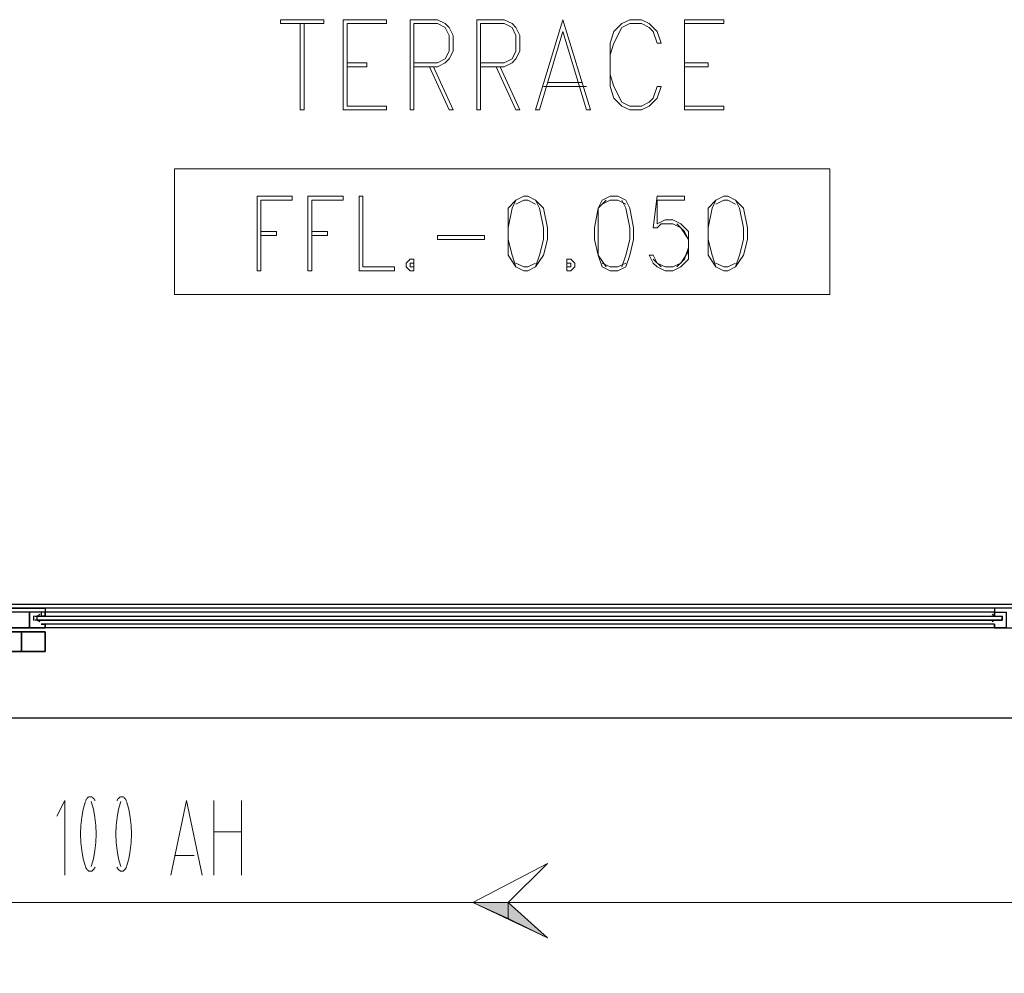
# Model space of a CAD drawing. Header units: millimetres. Extents: x 0 to 420, y 0 to 297.
# Tile 28 of 95: x 66 to 77, y 194 to 204. Entities that reach past the tile are written whole.
import ezdxf

# ---------------------------------------------------------------- set-up
doc = ezdxf.new("R2010")
doc.units = ezdxf.units.MM
doc.layers.add('FILL_000000', color=7, linetype='Continuous')
doc.layers.add('LINE_000000', color=7, linetype='Continuous')

msp = doc.modelspace()

# ---------------------------------------------------------------- hatches: boundary and pattern name
at = {"layer": 'FILL_000000'}
h = msp.add_hatch(color=7, dxfattribs=at)
h.dxf.hatch_style = 1
h.paths.add_polyline_path([(70.781, 194.268), (71.162, 194.268), (71.162, 194.098), (70.781, 194.268)])
h = msp.add_hatch(color=7, dxfattribs=at)
h.dxf.hatch_style = 1
h.paths.add_polyline_path([(71.162, 194.268), (71.162, 194.098), (71.586, 193.887), (71.162, 194.268)])

# ---------------------------------------------------------------- linework, layer by layer
at = {"layer": 'LINE_000000', "lineweight": 13}
for p, q in [((69.384, 203.793), (69.384, 202.819)), ((69.427, 203.75), (69.427, 202.861)), ((73.067, 203.793), (73.067, 202.819)), ((73.067, 203.75), (73.067, 202.861)), ((71.543, 203.073), (72.009, 203.073)), ((71.586, 203.115), (71.967, 203.115)), ((72.771, 201.888), (72.729, 201.549)), ((72.813, 201.126), (72.729, 201.21)), ((67.987, 194.564), (67.987, 195.368)), ((68.284, 195.368), (68.284, 194.564)), ((67.987, 195.03), (68.284, 195.03)), ((67.776, 194.776), (67.564, 194.776))]:
    msp.add_line(p, q, dxfattribs=at)
at = {"layer": 'LINE_000000', "lineweight": 25}
for p, q in [((125.857, 197.485), (27.94, 197.485)), ((98.383, 197.443), (55.203, 197.443)), ((76.412, 197.443), (66.167, 197.443)), ((66.082, 197.358), (66.082, 197.358)), ((66.082, 197.358), (76.496, 197.358)), ((66.125, 197.4), (66.125, 197.4)), ((66.125, 197.4), (66.125, 197.358)), ((66.125, 197.358), (66.125, 197.358)), ((76.412, 197.4), (66.167, 197.4)), ((66.167, 197.358), (66.167, 197.358)), ((66.167, 197.358), (66.167, 197.358)), ((76.369, 197.358), (76.369, 197.358)), ((76.412, 197.4), (76.412, 197.4)), ((76.412, 197.4), (76.412, 197.358)), ((76.412, 197.358), (76.412, 197.358)), ((76.412, 197.358), (76.412, 197.358)), ((76.454, 197.358), (76.454, 197.358)), ((76.454, 197.358), (76.454, 197.358)), ((66.082, 197.316), (66.082, 197.316)), ((66.125, 197.316), (66.125, 197.316)), ((66.125, 197.273), (66.125, 197.273)), ((66.125, 197.273), (66.125, 197.273)), ((66.167, 197.316), (66.167, 197.316)), ((66.167, 197.316), (66.167, 197.316)), ((66.167, 197.273), (66.167, 197.273)), ((76.412, 197.273), (66.167, 197.273)), ((76.412, 197.231), (66.167, 197.231)), ((76.369, 197.316), (76.369, 197.316)), ((76.369, 197.316), (76.369, 197.316)), ((76.369, 197.273), (76.369, 197.273)), ((76.412, 197.316), (76.412, 197.316)), ((76.412, 197.273), (76.412, 197.273)), ((76.412, 197.273), (76.412, 197.273)), ((76.454, 197.316), (76.454, 197.316)), ((76.454, 197.316), (76.454, 197.316)), ((76.454, 197.273), (76.454, 197.273)), ((98.383, 196.257), (55.203, 196.257))]:
    msp.add_line(p, q, dxfattribs=at)
at = {"layer": 'LINE_000000', "lineweight": 13}
for points in [[(69.173, 203.75), (69.173, 203.793), (68.707, 203.793), (68.707, 203.75), (69.173, 203.75)], [(71.755, 203.793), (71.459, 202.819), (71.501, 202.819), (71.755, 203.666), (72.009, 202.819), (72.051, 202.819), (71.755, 203.793)], [(72.813, 203.073), (72.771, 203.073), (72.729, 202.946), (72.686, 202.904), (72.602, 202.861), (72.475, 202.861), (72.39, 202.904), (72.305, 203.073), (72.263, 203.2), (72.263, 203.412), (72.305, 203.539), (72.39, 203.708), (72.475, 203.75), (72.602, 203.75), (72.686, 203.708), (72.729, 203.666), (72.771, 203.539), (72.813, 203.539), (72.771, 203.666), (72.686, 203.75), (72.602, 203.793), (72.475, 203.793), (72.39, 203.75), (72.305, 203.666), (72.263, 203.539), (72.263, 203.412), (72.263, 203.2), (72.263, 203.073), (72.305, 202.946), (72.39, 202.861), (72.475, 202.819), (72.602, 202.819), (72.686, 202.861), (72.771, 202.946), (72.813, 203.073)], [(74.634, 202.184), (74.634, 200.829), (67.564, 200.829), (67.564, 202.184), (74.634, 202.184)], [(68.834, 201.888), (68.453, 201.888), (68.453, 201.083), (68.495, 201.083), (68.495, 201.845), (68.834, 201.845), (68.834, 201.888)], [(69.384, 201.888), (69.003, 201.888), (69.003, 201.083), (69.046, 201.083), (69.046, 201.845), (69.384, 201.845), (69.384, 201.888)], [(69.554, 201.083), (69.554, 201.888), (69.596, 201.888), (69.596, 201.126), (69.935, 201.126), (69.935, 201.083), (69.554, 201.083)], [(71.332, 201.888), (71.247, 201.845), (71.162, 201.761), (71.162, 201.549), (71.162, 201.422), (71.162, 201.253), (71.247, 201.126), (71.332, 201.083), (71.374, 201.083), (71.459, 201.126), (71.543, 201.253), (71.586, 201.422), (71.586, 201.549), (71.543, 201.761), (71.459, 201.845), (71.374, 201.888), (71.332, 201.888)], [(72.263, 201.888), (72.178, 201.845), (72.136, 201.761), (72.094, 201.549), (72.094, 201.422), (72.136, 201.253), (72.178, 201.126), (72.263, 201.083), (72.348, 201.083), (72.432, 201.126), (72.475, 201.253), (72.517, 201.422), (72.517, 201.549), (72.475, 201.761), (72.432, 201.845), (72.348, 201.888), (72.263, 201.888)], [(73.491, 201.888), (73.406, 201.845), (73.321, 201.761), (73.321, 201.549), (73.321, 201.422), (73.321, 201.253), (73.406, 201.126), (73.491, 201.083), (73.533, 201.083), (73.618, 201.126), (73.702, 201.253), (73.745, 201.422), (73.745, 201.549), (73.702, 201.761), (73.618, 201.845), (73.533, 201.888), (73.491, 201.888)], [(70.908, 201.422), (70.908, 201.464), (70.4, 201.464), (70.4, 201.422), (70.908, 201.422)], [(70.104, 201.21), (70.062, 201.168), (70.062, 201.126), (70.104, 201.083), (70.146, 201.083), (70.146, 201.126), (70.146, 201.168), (70.146, 201.21), (70.104, 201.21)], [(70.104, 201.168), (70.146, 201.168), (70.146, 201.126), (70.104, 201.126), (70.104, 201.168)], [(71.797, 201.21), (71.797, 201.168), (71.797, 201.126), (71.797, 201.083), (71.84, 201.083), (71.882, 201.126), (71.882, 201.168), (71.84, 201.21), (71.797, 201.21)], [(71.797, 201.168), (71.84, 201.168), (71.84, 201.126), (71.797, 201.126), (71.797, 201.168)], [(71.586, 194.691), (71.162, 194.268), (71.586, 193.887), (70.781, 194.268), (71.586, 194.691)]]:
    msp.add_lwpolyline(points, close=True, dxfattribs=at)
for points in [[(68.919, 203.75), (68.919, 202.819), (68.961, 202.819), (68.961, 203.75)], [(69.384, 203.793), (69.85, 203.793), (69.85, 203.75), (69.427, 203.75)], [(70.146, 203.285), (70.4, 203.285), (70.485, 203.327), (70.527, 203.369), (70.57, 203.454), (70.57, 203.623), (70.527, 203.708), (70.485, 203.75), (70.4, 203.793), (70.104, 203.793), (70.104, 202.819), (70.146, 202.819), (70.146, 203.75), (70.4, 203.75), (70.485, 203.708), (70.527, 203.623), (70.527, 203.454), (70.485, 203.369), (70.4, 203.327), (70.146, 203.327)], [(70.866, 203.285), (71.12, 203.285), (71.205, 203.327), (71.247, 203.369), (71.289, 203.454), (71.289, 203.623), (71.247, 203.708), (71.205, 203.75), (71.12, 203.793), (70.824, 203.793), (70.824, 202.819), (70.866, 202.819), (70.866, 203.75), (71.12, 203.75), (71.205, 203.708), (71.247, 203.623), (71.247, 203.454), (71.205, 203.369), (71.12, 203.327), (70.866, 203.327)], [(73.067, 203.793), (73.491, 203.793), (73.491, 203.75), (73.067, 203.75)], [(69.427, 203.327), (69.638, 203.327), (69.638, 203.285), (69.427, 203.285)], [(70.316, 203.285), (70.527, 202.819), (70.57, 202.819), (70.358, 203.285)], [(71.035, 203.285), (71.247, 202.819), (71.289, 202.819), (71.078, 203.285)], [(73.067, 203.327), (73.321, 203.327), (73.321, 203.285), (73.067, 203.285)], [(69.427, 202.861), (69.85, 202.861), (69.85, 202.819), (69.384, 202.819)], [(73.067, 202.861), (73.491, 202.861), (73.491, 202.819), (73.067, 202.819)], [(72.771, 201.888), (73.067, 201.888), (73.067, 201.845), (72.771, 201.845), (72.771, 201.591), (72.856, 201.634), (72.94, 201.634), (73.025, 201.591), (73.11, 201.507), (73.11, 201.422), (73.11, 201.337), (73.11, 201.21), (73.025, 201.126), (72.94, 201.083), (72.856, 201.083), (72.771, 201.126), (72.729, 201.168), (72.686, 201.253), (72.729, 201.253)], [(71.247, 201.845), (71.205, 201.761), (71.162, 201.549), (71.162, 201.422), (71.205, 201.253), (71.247, 201.126)], [(71.459, 201.803), (71.374, 201.845), (71.332, 201.845), (71.247, 201.803)], [(71.459, 201.126), (71.501, 201.253), (71.543, 201.422), (71.543, 201.549), (71.501, 201.761), (71.459, 201.845)], [(72.221, 201.845), (72.136, 201.761), (72.136, 201.549), (72.136, 201.422), (72.136, 201.253), (72.221, 201.126)], [(72.432, 201.803), (72.348, 201.845), (72.263, 201.845), (72.178, 201.803)], [(72.39, 201.126), (72.432, 201.253), (72.475, 201.422), (72.475, 201.549), (72.432, 201.761), (72.39, 201.845)], [(73.406, 201.845), (73.364, 201.761), (73.321, 201.549), (73.321, 201.422), (73.364, 201.253), (73.406, 201.126)], [(73.618, 201.803), (73.533, 201.845), (73.491, 201.845), (73.406, 201.803)], [(73.618, 201.126), (73.66, 201.253), (73.702, 201.422), (73.702, 201.549), (73.66, 201.761), (73.618, 201.845)], [(72.729, 201.549), (72.771, 201.549), (72.813, 201.591), (72.94, 201.591), (73.025, 201.549), (73.11, 201.422)], [(72.983, 201.591), (73.067, 201.507), (73.11, 201.422), (73.11, 201.337), (73.067, 201.21), (72.983, 201.126)], [(68.495, 201.507), (68.665, 201.507), (68.665, 201.464), (68.495, 201.464)], [(69.046, 201.507), (69.215, 201.507), (69.215, 201.464), (69.046, 201.464)], [(73.11, 201.295), (73.025, 201.168), (72.94, 201.126), (72.856, 201.126), (72.771, 201.168), (72.729, 201.253)], [(71.247, 201.168), (71.332, 201.126), (71.374, 201.126), (71.459, 201.168)], [(72.178, 201.168), (72.263, 201.126), (72.348, 201.126), (72.432, 201.168)], [(73.406, 201.168), (73.491, 201.126), (73.533, 201.126), (73.618, 201.168)], [(99.356, 195.919), (99.356, 194.776), (98.764, 194.268), (59.986, 194.268), (59.182, 193.506)], [(66.705, 195.368), (66.7, 195.377), (66.695, 195.386), (66.689, 195.393), (66.682, 195.399), (66.676, 195.404), (66.669, 195.408), (66.661, 195.41), (66.654, 195.411), (66.646, 195.41), (66.639, 195.408), (66.632, 195.404), (66.625, 195.399), (66.619, 195.393), (66.613, 195.386), (66.608, 195.377), (66.603, 195.368)], [(67.044, 195.368), (67.039, 195.377), (67.033, 195.386), (67.027, 195.393), (67.021, 195.399), (67.014, 195.404), (67.007, 195.408), (67, 195.41), (66.993, 195.411), (66.985, 195.41), (66.978, 195.408), (66.971, 195.404), (66.964, 195.399), (66.958, 195.393), (66.952, 195.386), (66.946, 195.377), (66.941, 195.368)], [(66.379, 194.564), (66.379, 195.368), (66.294, 195.199)], [(66.601, 195.36), (66.578, 195.275), (66.561, 195.188), (66.551, 195.099), (66.548, 195.009), (66.551, 194.918), (66.561, 194.829), (66.578, 194.742), (66.601, 194.657)], [(66.664, 194.657), (66.687, 194.742), (66.704, 194.829), (66.714, 194.918), (66.717, 195.009), (66.714, 195.099), (66.704, 195.188), (66.687, 195.275), (66.664, 195.36)], [(66.982, 195.36), (66.959, 195.275), (66.942, 195.188), (66.932, 195.099), (66.929, 195.009), (66.932, 194.918), (66.942, 194.829), (66.959, 194.742), (66.982, 194.657)], [(67.045, 194.657), (67.068, 194.742), (67.085, 194.829), (67.095, 194.918), (67.098, 195.009), (67.095, 195.099), (67.085, 195.188), (67.068, 195.275), (67.045, 195.36)], [(67.522, 194.564), (67.691, 195.368), (67.86, 194.564)], [(66.603, 194.649), (66.608, 194.64), (66.613, 194.631), (66.619, 194.624), (66.625, 194.618), (66.632, 194.613), (66.639, 194.609), (66.646, 194.607), (66.654, 194.606), (66.661, 194.607), (66.669, 194.609), (66.676, 194.613), (66.682, 194.618), (66.689, 194.624), (66.695, 194.631), (66.7, 194.64), (66.705, 194.649)], [(66.941, 194.649), (66.946, 194.64), (66.952, 194.631), (66.958, 194.624), (66.964, 194.618), (66.971, 194.613), (66.978, 194.609), (66.985, 194.607), (66.993, 194.606), (67, 194.607), (67.007, 194.609), (67.014, 194.613), (67.021, 194.618), (67.027, 194.624), (67.033, 194.631), (67.039, 194.64), (67.044, 194.649)]]:
    msp.add_lwpolyline(points, dxfattribs=at)
at = {"layer": 'LINE_000000', "lineweight": 25}
for points in [[(65.998, 197.4), (65.998, 197.231), (66.167, 197.231), (66.167, 197.273), (66.125, 197.273), (66.167, 197.273), (66.167, 197.231), (65.744, 197.231), (65.744, 197.443), (66.167, 197.443), (66.167, 197.358), (66.125, 197.358), (66.167, 197.358), (66.167, 197.4), (65.998, 197.4)], [(76.539, 197.4), (76.539, 197.231), (76.412, 197.231), (76.412, 197.273), (76.412, 197.231), (76.793, 197.231), (76.793, 197.443), (76.412, 197.443), (76.412, 197.358), (76.412, 197.4), (76.539, 197.4)], [(65.998, 197.231), (65.998, 197.4), (65.786, 197.4), (65.786, 197.231), (65.998, 197.231)], [(76.496, 197.358), (76.496, 197.316), (66.082, 197.316), (66.082, 197.358), (76.496, 197.358)], [(76.496, 197.316), (66.082, 197.316), (76.496, 197.316)], [(76.496, 197.316), (66.082, 197.316), (76.496, 197.316)], [(65.913, 197.189), (65.913, 196.977), (65.786, 196.977), (65.786, 197.019), (65.744, 197.019), (65.744, 196.977), (66.167, 196.977), (66.167, 197.189), (65.744, 197.189), (65.744, 197.104), (65.786, 197.104), (65.786, 197.146), (65.786, 197.189), (65.913, 197.189)], [(65.913, 196.977), (65.913, 197.189), (66.167, 197.189), (66.167, 196.977), (65.913, 196.977)]]:
    msp.add_lwpolyline(points, close=True, dxfattribs=at)
for points in [[(66.042, 197.361), (66.041, 197.355), (66.04, 197.349), (66.04, 197.343), (66.04, 197.337), (66.04, 197.331), (66.04, 197.325), (66.041, 197.319), (66.042, 197.313)], [(66.055, 197.358), (66.062, 197.358), (66.07, 197.359), (66.077, 197.36), (66.085, 197.363), (66.092, 197.366), (66.098, 197.37), (66.104, 197.375), (66.109, 197.38)], [(76.385, 197.38), (76.39, 197.375), (76.396, 197.37), (76.402, 197.366), (76.409, 197.363), (76.417, 197.36), (76.424, 197.359), (76.432, 197.358), (76.439, 197.358)], [(76.494, 197.313), (76.495, 197.319), (76.496, 197.325), (76.496, 197.331), (76.496, 197.337), (76.496, 197.343), (76.496, 197.349), (76.495, 197.355), (76.494, 197.361)], [(66.109, 197.294), (66.104, 197.299), (66.098, 197.304), (66.092, 197.308), (66.085, 197.311), (66.077, 197.314), (66.07, 197.315), (66.062, 197.316), (66.055, 197.315)], [(76.439, 197.315), (76.432, 197.316), (76.424, 197.315), (76.417, 197.314), (76.409, 197.311), (76.402, 197.308), (76.396, 197.304), (76.39, 197.299), (76.385, 197.294)]]:
    msp.add_lwpolyline(points, dxfattribs=at)
at = {"layer": 'LINE_000000', "lineweight": 0}
for points in [[(70.781, 194.268), (71.162, 194.268), (71.162, 194.098), (70.781, 194.268)], [(71.162, 194.268), (71.162, 194.098), (71.586, 193.887), (71.162, 194.268)]]:
    msp.add_lwpolyline(points, close=True, dxfattribs=at)

doc.saveas('drawing.dxf')
